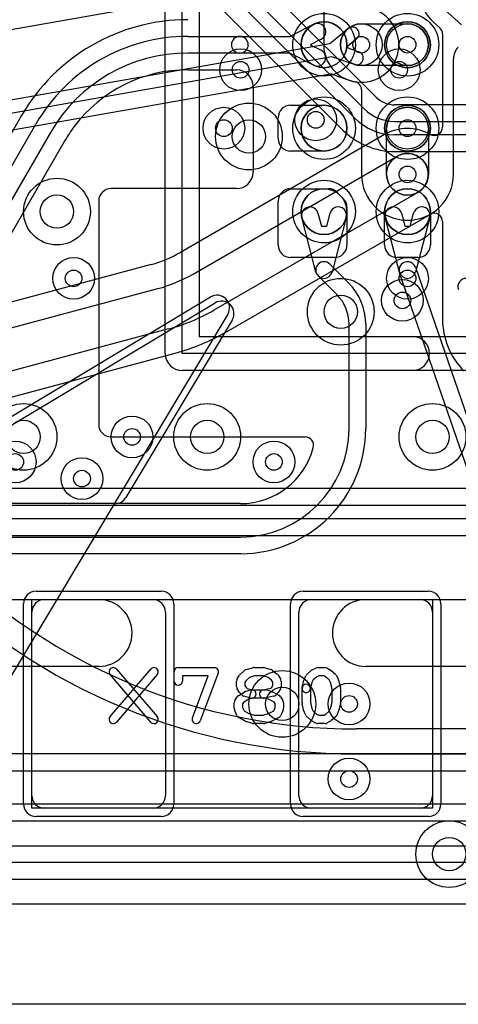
# Model space of a CAD drawing. Extents: x -0.9 to 20.9, y 0 to 20.
# Tile 14 of 39: x 7.4 to 10.1, y 0 to 5.9. Entities that reach past the tile are written whole.
import ezdxf

# ---------------------------------------------------------------- set-up
doc = ezdxf.new("R2010")
doc.units = 0
for name, color, linetype in [('1-2-via', 1, 'CONTINUOUS'), ('2-3-via', 1, 'CONTINUOUS'), ('3-4-bvh', 1, 'CONTINUOUS'), ('4-5-via', 1, 'CONTINUOUS'), ('5-6-via', 1, 'CONTINUOUS'), ('L1', 3, 'CONTINUOUS'), ('L2', 3, 'CONTINUOUS'), ('L3', 3, 'CONTINUOUS'), ('L4', 3, 'CONTINUOUS'), ('L5', 7, 'CONTINUOUS'), ('L6', 7, 'CONTINUOUS'), ('MetalMask-A', 176, 'CONTINUOUS'), ('Outline', 7, 'CONTINUOUS'), ('PartsArea-A', 111, 'CONTINUOUS'), ('PartsSilk-A', 221, 'CONTINUOUS'), ('Resist-A', 2, 'CONTINUOUS'), ('Silk-A', 140, 'CONTINUOUS')]:
    doc.layers.add(name, color=color, linetype=linetype)

msp = doc.modelspace()

# ---------------------------------------------------------------- linework, layer by layer
at = {"layer": '1-2-via'}
for centre in [(9.75, 5.75), (8.65, 5.25), (9.75, 5.25), (7.75, 4.35), (7.4, 3.25), (8.95, 3.25)]:
    msp.add_circle(centre, 0.05, dxfattribs=at)
at = {"layer": '2-3-via'}
for centre in [(9.47325, 5.75), (9.2, 5.3), (9.75, 4.97325), (9.75, 4.35), (7.8, 3.15)]:
    msp.add_circle(centre, 0.05, dxfattribs=at)
at = {"layer": '3-4-bvh'}
for centre in [(8.8, 5.2), (7.65, 4.75), (9.35, 4.15), (7.45, 3.4), (8.55, 3.4), (9.9, 3.4), (9, 1.8), (10, 0.9)]:
    msp.add_circle(centre, 0.1, dxfattribs=at)
at = {"layer": '4-5-via'}
for centre in [(8.75, 5.6), (9.7, 5.6), (9.71919, 4.21824), (8.1, 3.4), (9.4, 1.8)]:
    msp.add_circle(centre, 0.05, dxfattribs=at)
at = {"layer": '5-6-via'}
msp.add_circle((9.4, 1.35), 0.05, dxfattribs=at)
at = {"layer": 'L1'}
for p, q in [((9.0455, 5.8), (9.18749, 5.87247)), ((8.43357, 5.8), (8.74554, 5.8)), ((8.74554, 5.8), (9.0455, 5.8)), ((9.23295, 5.78341), (9.16749, 5.75)), ((9.16749, 5.75), (9.23295, 5.71659)), ((8.74554, 5.7), (8.43357, 5.7)), ((9.0455, 5.7), (8.74554, 5.7)), ((9.18749, 5.62753), (9.0455, 5.7)), ((8.43357, 5.59996), (8.72496, 5.59996)), ((8.82496, 5.49996), (8.82496, 4.98754)), ((9.05, 5.3875), (9.25, 5.3875)), ((7.43761, 5.32502), (7.19325, 4.90177)), ((8.975, 5.1875), (8.975, 5.3125)), ((7.0335, 4.425), (7.52425, 5.275)), ((7.61085, 5.225), (7.1201, 4.375)), ((7.20696, 4.32537), (7.69749, 5.17499)), ((9.25, 5.1125), (9.05, 5.1125)), ((8.72496, 4.88754), (7.975, 4.88754)), ((9.05, 4.8875), (9.27593, 4.8875)), ((9.32897, 4.86553), (9.36553, 4.82897)), ((7.89996, 4.8125), (7.89996, 3.475)), ((8.975, 4.55), (8.975, 4.8125)), ((9.21369, 4.74062), (9.23385, 4.66254)), ((9.26615, 4.66254), (9.28631, 4.74062)), ((9.3875, 4.77593), (9.3875, 4.55)), ((9.6125, 4.55), (9.6125, 4.75)), ((9.71369, 4.74062), (9.73385, 4.66254)), ((9.76615, 4.66254), (9.78631, 4.74062)), ((9.8875, 4.75), (9.8875, 4.55)), ((9.20159, 4.3875), (9.11687, 4.71562)), ((9.23385, 4.66254), (9.26615, 4.66254)), ((9.38313, 4.71562), (9.29841, 4.3875)), ((9.70159, 4.3875), (9.61687, 4.71562)), ((9.73385, 4.66254), (9.76615, 4.66254)), ((9.88313, 4.71562), (9.79841, 4.3875)), ((9.3125, 4.475), (9.05, 4.475)), ((9.28536, 4.43536), (9.39749, 4.32323)), ((9.8125, 4.475), (9.6875, 4.475)), ((10.33621, 2.54662), (9.70273, 4.3837)), ((9.79727, 4.4163), (10.43075, 2.57921)), ((9.32678, 4.25252), (9.21464, 4.36464)), ((9.4, 3.45), (9.4, 4.07574)), ((9.5, 4.07574), (9.5, 3.45)), ((7.975, 3.39996), (9.13729, 3.39996)), ((7.72503, 3), (7.22617, 3)), ((8.75, 3.00004), (7.72748, 3.00004)), ((7.23248, 2.8), (8.75, 2.8)), ((8.75, 2.7), (7.23248, 2.7)), ((6.9, 2.425), (7.9, 2.425)), ((7.575, 2.425), (8.225, 2.425)), ((9.175, 2.425), (9.825, 2.425)), ((9.5, 2.425), (10.5, 2.425)), ((7.5, 1.25), (7.5, 2.35)), ((8.3, 2.35), (8.3, 1.25)), ((9.1, 1.25), (9.1, 2.35)), ((9.9, 2.35), (9.9, 1.25)), ((7.9, 2.025), (6.9, 2.025)), ((10.5, 2.025), (9.5, 2.025)), ((8.225, 1.175), (7.575, 1.175)), ((9.825, 1.175), (9.175, 1.175)), ((5.81854, 0.95), (10.85178, 0.95)), ((10.85178, 0.85), (5.81854, 0.85)), ((5.81854, 0.74996), (10.85178, 0.74996)), ((14.70745, 0.60004), (5.29255, 0.60004))]:
    msp.add_line(p, q, dxfattribs=at)
for centre, radius in [((9.25, 5.75), 0.1375), ((9.75, 5.75), 0.1375), ((9.75, 5.75), 0.125), ((8.65, 5.25), 0.125), ((9.25, 5.25), 0.1375), ((9.75, 5.25), 0.1375), ((9.75, 5.25), 0.125), ((9.25, 4.75), 0.1375), ((9.75, 4.75), 0.1375), ((7.75, 4.35), 0.125), ((7.4, 3.25), 0.125), ((8.95, 3.25), 0.125)]:
    msp.add_circle(centre, radius, dxfattribs=at)
for centre, radius, start, end in [((8.43358, 4.74999), 1.15005, 90.000498, 149.999722), ((9.21022, 5.82794), 0.05, -62.958306, 117.038819), ((8.43358, 4.75), 1.05, 90.000546, 150.000132), ((8.74554, 5.75), 0.05, 90, -90), ((8.74554, 5.75), 0.05, -90, 90), ((8.43358, 4.75), 0.95, 90.000603, 150.000177), ((9.21022, 5.67206), 0.05, -117.041694, 62.961181), ((8.43359, 4.74998), 0.84998, 90.001348, 143.128889), ((8.72496, 5.49996), 0.1, 0, 90), ((9.05, 5.3125), 0.075, 90, 180), ((9.25, 5.25), 0.1375, -90, 90), ((8.43352, 4.7499), 0.84997, 143.121744, 149.945756), ((7.74108, 5.15055), 0.04997, 149.940818, 150.721564), ((9.05, 5.1875), 0.075, 180, -90), ((8.72496, 4.98754), 0.1, -90, 0), ((7.975, 4.8125), 0.07504, 90, 180), ((9.05, 4.8125), 0.075, 90, 180), ((9.27593, 4.8125), 0.075, 44.994598, 90), ((9.75, 4.75), 0.1375, 0, 180), ((9.3125, 4.77594), 0.075, -0.007639, 45), ((9.16528, 4.72812), 0.05, 14.478169, -165.522524), ((9.33472, 4.72812), 0.05, -14.478169, 165.522524), ((9.66528, 4.72812), 0.05, 14.478169, -165.522524), ((9.83472, 4.72812), 0.05, -14.478169, 165.522524), ((9.05, 4.55), 0.075, 180, -90), ((9.3125, 4.55), 0.075, -90, 0), ((9.6875, 4.55), 0.075, 180, -90), ((9.8125, 4.55), 0.075, -90, 0), ((9.25, 4.4), 0.05, 45, -135), ((9.75, 4.4), 0.05, 19.025606, -160.974394), ((9.25, 4.4), 0.05, -165.521831, -14.478169), ((9.75, 4.4), 0.05, -165.521831, -14.478169), ((9.15, 4.07574), 0.35, 0, 45), ((10.10181, 4.30003), 0.04997, 90, -160.97402), ((9.15, 4.07574), 0.25, 0, 45), ((7.975, 3.475), 0.07504, 180, -90), ((8.75, 3.45), 0.65, -90, 0), ((8.75, 3.45), 0.75, -90, 0), ((9.13729, 3.34999), 0.04997, -14.475667, 90), ((8.75, 3.45), 0.44996, -90, -14.478805), ((7.72503, 3.07497), 0.07497, -90, -88.127257), ((7.575, 2.35), 0.075, 90, 180), ((7.9, 2.225), 0.2, -90, 90), ((8.225, 2.35), 0.075, 0, 90), ((9.175, 2.35), 0.075, 90, 180), ((9.5, 2.225), 0.2, 90, -90), ((9.825, 2.35), 0.075, 0, 90), ((7.575, 1.25), 0.075, 180, -90), ((8.225, 1.25), 0.075, -90, 0), ((9.175, 1.25), 0.075, 180, -90), ((9.825, 1.25), 0.075, -90, 0)]:
    msp.add_arc(centre, radius, start, end, dxfattribs=at)
at = {"layer": 'L2'}
for p, q in [((9.24821, 6.25), (9.24821, 5.75)), ((9.47325, 5.875), (9.75, 5.875)), ((10.02504, 4.97325), (10.02504, 5.66536)), ((9.75, 5.625), (9.47325, 5.625)), ((9.47496, 5.47926), (9.47496, 4.97325)), ((9.625, 4.97325), (9.625, 5.25)), ((9.875, 5.25), (9.875, 4.97325)), ((14.70745, 0.60004), (5.29255, 0.60004))]:
    msp.add_line(p, q, dxfattribs=at)
for centre in [(9.47325, 5.75), (9.75, 5.75), (8.65, 5.25), (9.2, 5.3), (9.75, 5.25), (9.75, 4.97325), (7.75, 4.35), (9.75, 4.35), (7.4, 3.25), (8.95, 3.25), (7.8, 3.15)]:
    msp.add_circle(centre, 0.125, dxfattribs=at)
for centre, radius, start, end in [((9.47325, 5.75), 0.125, 90, -90), ((9.75, 5.75), 0.125, -90, 90), ((9.47325, 5.75), 0.22504, 180, -100.106501), ((10.12504, 5.66536), 0.1, 135, 180), ((9.42499, 5.47926), 0.04997, 0, 79.891052), ((9.75, 5.25), 0.125, 0, 180), ((9.75, 4.97325), 0.27504, 180, 0), ((9.75, 4.97325), 0.125, 180, 0)]:
    msp.add_arc(centre, radius, start, end, dxfattribs=at)
at = {"layer": 'L3'}
for p, q in [((8.31844, 6.00576), (7.32902, 5.8313)), ((10.07343, 5.8701), (9.97128, 5.96087)), ((9.28376, 5.7572), (9.39447, 5.84705)), ((9.90605, 5.88499), (9.94318, 5.852)), ((9.44489, 5.78493), (9.38987, 5.74028)), ((9.95996, 5.81464), (9.95996, 5.25615)), ((6.91422, 5.33939), (9.28376, 5.7572)), ((9.38987, 5.74028), (9.39158, 5.73061)), ((9.39158, 5.73061), (9.45854, 5.70747)), ((9.29764, 5.67842), (6.92812, 5.26061)), ((9.43242, 5.63185), (9.29764, 5.67842)), ((6.97813, 5.16785), (9.27673, 5.57315)), ((9.30173, 5.57117), (9.39975, 5.5373)), ((9.61247, 5.21144), (8.39018, 4.50576)), ((8.4652, 4.37582), (9.6875, 5.0815)), ((9.8125, 4.865), (8.5902, 4.15931)), ((8.66522, 4.02937), (9.88501, 4.73361)), ((9.95996, 4.69033), (9.95996, 4.10594)), ((8.21533, 4.43333), (6.34687, 3.9327)), ((6.3857, 3.78778), (8.25416, 4.2884)), ((8.31886, 4.04692), (6.4504, 3.54629)), ((6.48923, 3.40137), (8.35769, 3.90199)), ((14.70745, 0.60004), (5.29255, 0.60004))]:
    msp.add_line(p, q, dxfattribs=at)
for centre, radius in [((9.47325, 5.75), 0.125), ((8.8, 5.2), 0.2), ((9.2, 5.3), 0.125), ((9.75, 4.97325), 0.125), ((7.65, 4.75), 0.2), ((9.75, 4.35), 0.125), ((9.35, 4.15), 0.2), ((7.45, 3.4), 0.2), ((8.55, 3.4), 0.2), ((9.9, 3.4), 0.2), ((7.8, 3.15), 0.125), ((9, 1.8), 0.2), ((10, 0.9), 0.2)]:
    msp.add_circle(centre, radius, dxfattribs=at)
for centre, radius, start, end in [((10.0543, 6.0543), 0.22504, -14.727235, -132.006515), ((9.47325, 5.75), 0.22504, -108.603221, 65.37441), ((9.41968, 5.81599), 0.04, -50.935321, 129.061151), ((9.87164, 5.84875), 0.04997, 49.846465, 50.090196), ((9.87174, 5.84866), 0.04997, 46.637966, 50.000645), ((9.90999, 5.81464), 0.04997, 0, 48.382647), ((9.44548, 5.66966), 0.04, -109.055489, 70.938368), ((9.28541, 5.52394), 0.04997, 70.937763, 100.00333), ((9.38343, 5.49007), 0.04997, 70.426394, 70.937763), ((9.44548, 5.66966), 0.14004, -108.877428, -108.394839), ((9.38552, 5.48936), 0.04997, 71.398262, 71.604933), ((9.90999, 5.25615), 0.04997, -119.488908, 0), ((9.74999, 4.97324), 0.27505, 60.509366, 119.999128), ((9.75, 4.97325), 0.125, -59.999272, 119.999816), ((9.90999, 4.69033), 0.04997, 0, 119.992335), ((8.02769, 5.13358), 0.72495, -74.999345, -60.029551), ((8.3652, 4.54904), 0.04997, -60.454234, -60.007665), ((8.0277, 5.13359), 0.875, -75.000505, -59.999927), ((8.0277, 5.13359), 1.125, -75.000607, -60.000132), ((10.40001, 4.10594), 0.44005, 180, -135.000921), ((8.0277, 5.13359), 1.27504, -75.000704, -60.000067)]:
    msp.add_arc(centre, radius, start, end, dxfattribs=at)
at = {"layer": 'L4'}
for p, q in [((9.56115, 5.4369), (7.93919, 7.05885)), ((7.74115, 6.86081), (9.3631, 5.23884)), ((8.65833, 6.19822), (9.49041, 5.36615)), ((9.43384, 5.30958), (8.60177, 6.14166)), ((12.17574, 5.39004), (9.67426, 5.39004)), ((9.67426, 5.29), (12.17573, 5.29)), ((12.17573, 5.21), (9.67426, 5.21)), ((9.67426, 5.10996), (12.17574, 5.10996)), ((13.22556, 3.09004), (5.1, 3.09004)), ((5.1, 2.99), (13.25, 2.99)), ((13.25, 2.91), (5.1, 2.91)), ((5.25737, 2.80996), (13.14412, 2.80996)), ((12.88579, 1.50004), (5.46421, 1.50004)), ((5.46421, 1.4), (12.88579, 1.4)), ((12.88579, 1.2), (5.46421, 1.2)), ((5.46421, 1.09996), (12.88579, 1.09996)), ((14.70745, 0.60004), (5.29255, 0.60004))]:
    msp.add_line(p, q, dxfattribs=at)
for centre, radius in [((8.75, 5.6), 0.125), ((9.7, 5.6), 0.125), ((8.8, 5.2), 0.2), ((7.65, 4.75), 0.2), ((9.35, 4.15), 0.2), ((9.71919, 4.21824), 0.125), ((7.45, 3.4), 0.2), ((8.55, 3.4), 0.2), ((9.9, 3.4), 0.2), ((8.1, 3.4), 0.125), ((9, 1.8), 0.2), ((9.4, 1.8), 0.125), ((10, 0.9), 0.2)]:
    msp.add_circle(centre, radius, dxfattribs=at)
for centre, radius, start, end in [((9.59648, 5.47223), 0.04997, -135, -133.80803), ((9.67427, 5.55), 0.15996, -134.632741, -90.003582), ((9.67426, 5.55), 0.26, -135, -90), ((9.67426, 5.55), 0.34, -135, -90), ((9.67426, 5.55001), 0.44005, -134.999079, -90)]:
    msp.add_arc(centre, radius, start, end, dxfattribs=at)
at = {"layer": 'L5'}
msp.add_line((14.70745, 0.60004), (5.29255, 0.60004), dxfattribs=at)
for centre in [(8.75, 5.6), (9.7, 5.6), (9.71919, 4.21824), (8.1, 3.4), (9.4, 1.8), (9.4, 1.35)]:
    msp.add_circle(centre, 0.125, dxfattribs=at)
at = {"layer": 'L6'}
for p, q in [((14.34994, 1.65), (9.44264, 1.65)), ((9.44264, 1.49996), (14.34994, 1.49996)), ((14.70745, 0.60004), (5.29255, 0.60004))]:
    msp.add_line(p, q, dxfattribs=at)
msp.add_circle((9.4, 1.35), 0.125, dxfattribs=at)
for centre, radius, start, end in [((9.44264, 5.15), 3.5, -135, -90), ((9.44266, 5.15), 3.65004, -135.000222, -90.000314)]:
    msp.add_arc(centre, radius, start, end, dxfattribs=at)
at = {"layer": 'MetalMask-A'}
for p, q in [((7.575, 2.425), (8.225, 2.425)), ((9.175, 2.425), (9.825, 2.425)), ((7.5, 1.25), (7.5, 2.35)), ((8.3, 2.35), (8.3, 1.25)), ((9.1, 1.25), (9.1, 2.35)), ((9.9, 2.35), (9.9, 1.25)), ((8.225, 1.175), (7.575, 1.175)), ((9.825, 1.175), (9.175, 1.175))]:
    msp.add_line(p, q, dxfattribs=at)
for centre, radius, start, end in [((9.25, 5.75), 0.1375, 0, 180), ((9.75, 5.75), 0.1375, 0, 180), ((9.25, 5.75), 0.1375, 180, 0), ((9.75, 5.75), 0.1375, 180, 0), ((9.25, 5.25), 0.1375, 0, 180), ((9.75, 5.25), 0.1375, 0, 180), ((9.25, 5.25), 0.1375, 180, 0), ((9.75, 5.25), 0.1375, 180, 0), ((9.25, 4.75), 0.1375, 0, 180), ((9.75, 4.75), 0.1375, 0, 180), ((9.25, 4.75), 0.1375, 180, 0), ((9.75, 4.75), 0.1375, 180, 0), ((7.575, 2.35), 0.075, 90, 180), ((8.225, 2.35), 0.075, 0, 90), ((9.175, 2.35), 0.075, 90, 180), ((9.825, 2.35), 0.075, 0, 90), ((7.575, 1.25), 0.075, 180, -90), ((8.225, 1.25), 0.075, -90, 0), ((9.175, 1.25), 0.075, 180, -90), ((9.825, 1.25), 0.075, -90, 0)]:
    msp.add_arc(centre, radius, start, end, dxfattribs=at)
at = {"layer": 'Outline'}
msp.add_line((15.125, 0), (4.875, 0), dxfattribs=at)
at = {"layer": 'PartsArea-A'}
for p, q in [((8.4, 3.9), (8.4, 9.1)), ((13.6, 3.9), (8.4, 3.9)), ((7.5, 1.175), (7.5, 2.425)), ((7.5, 2.425), (9.9, 2.425)), ((9.9, 2.425), (9.9, 1.175)), ((9.9, 1.175), (7.5, 1.175))]:
    msp.add_line(p, q, dxfattribs=at)
at = {"layer": 'PartsSilk-A'}
for p, q in [((8.2984, 3.9), (8.2984, 8.03401)), ((8.5016, 8.03401), (8.5016, 4.0016)), ((6.25917, 2.85191), (8.57043, 4.23867)), ((8.67333, 4.13577), (7.3069, 1.85839)), ((8.5016, 4.0016), (12.53401, 4.0016)), ((12.53401, 3.7984), (8.4, 3.7984)), ((7.96852, 1.72368), (8.21296, 2.00886)), ((8.00648, 2.00886), (8.25092, 1.72368)), ((8.37639, 2.01759), (8.59306, 2.01759)), ((8.78341, 2.00552), (8.8223, 2.01663)), ((8.82917, 2.01759), (8.8875, 2.01759)), ((8.89437, 2.01663), (8.93326, 2.00552)), ((9.1791, 2.00384), (9.20132, 2.01495)), ((9.2125, 2.01759), (9.25694, 2.01759)), ((9.26934, 2.0143), (9.28879, 2.00319)), ((8.21296, 1.69114), (7.96852, 1.97632)), ((8.25092, 1.97632), (8.00648, 1.69114)), ((8.35139, 1.93704), (8.35139, 1.99259)), ((8.55682, 1.96759), (8.40139, 1.96759)), ((8.40139, 1.96759), (8.40139, 1.93704)), ((8.46135, 1.71629), (8.55682, 1.96759)), ((8.61643, 1.98371), (8.50809, 1.69853)), ((8.73019, 1.95029), (8.74408, 1.97251)), ((8.74867, 1.97795), (8.77367, 2.00017)), ((8.80263, 1.95901), (8.78457, 1.94296)), ((8.83267, 1.96759), (8.80263, 1.95901)), ((8.884, 1.96759), (8.83267, 1.96759)), ((8.9147, 1.95882), (8.884, 1.96759)), ((8.93523, 1.9424), (8.9147, 1.95882)), ((8.94201, 2.001), (8.96979, 1.97878)), ((8.97537, 1.97251), (8.98926, 1.95029)), ((9.13181, 1.94822), (9.14292, 1.97044)), ((9.14867, 1.97795), (9.17367, 2.00017)), ((9.20442, 1.9606), (9.18549, 1.94377)), ((9.2184, 1.96759), (9.20442, 1.9606)), ((9.2503, 1.96759), (9.2184, 1.96759)), ((9.26173, 1.96106), (9.2503, 1.96759)), ((9.28118, 1.94377), (9.26173, 1.96106)), ((9.293, 2.00017), (9.318, 1.97795)), ((9.32375, 1.97044), (9.33486, 1.94822)), ((8.72639, 1.9037), (8.72639, 1.93704)), ((8.74408, 1.86823), (8.73019, 1.89045)), ((8.78457, 1.94296), (8.77639, 1.92987)), ((8.77639, 1.92987), (8.77639, 1.91087)), ((8.77639, 1.91087), (8.78497, 1.89715)), ((8.78497, 1.89715), (8.78932, 1.8928)), ((8.78932, 1.8928), (8.82134, 1.88426)), ((8.8826, 1.88377), (8.93074, 1.8934)), ((8.93074, 1.8934), (8.93448, 1.89715)), ((8.93448, 1.89715), (8.94306, 1.91087)), ((8.94306, 1.92987), (8.93523, 1.9424)), ((8.94306, 1.91087), (8.94306, 1.92987)), ((8.98926, 1.89045), (8.97537, 1.86823)), ((8.99306, 1.93704), (8.99306, 1.9037)), ((9.11806, 1.80741), (9.11806, 1.89259)), ((9.11881, 1.89865), (9.12992, 1.9431)), ((9.17776, 1.92831), (9.16731, 1.88653)), ((9.16806, 1.89259), (9.16806, 1.81049)), ((9.18549, 1.94377), (9.17776, 1.92831)), ((9.28891, 1.92831), (9.28118, 1.94377)), ((9.29861, 1.88951), (9.28891, 1.92831)), ((9.29861, 1.81049), (9.29861, 1.88951)), ((9.33675, 1.9431), (9.34786, 1.89865)), ((9.34861, 1.89259), (9.34861, 1.80741)), ((8.7163, 1.82066), (8.73019, 1.84288)), ((8.73899, 1.85134), (8.77788, 1.87356)), ((8.75871, 1.85269), (8.7476, 1.8638)), ((8.81162, 1.8351), (8.76995, 1.84621)), ((8.78384, 1.87601), (8.81162, 1.88342)), ((8.8245, 1.8351), (8.79986, 1.82853)), ((8.89533, 1.83426), (8.81806, 1.83426)), ((8.82134, 1.88426), (8.89861, 1.88426)), ((8.94796, 1.84586), (8.8924, 1.83475)), ((8.91717, 1.82844), (8.89533, 1.83426)), ((8.90505, 1.88342), (8.93283, 1.87601)), ((8.93815, 1.87391), (8.97982, 1.85169)), ((8.97185, 1.8638), (8.96074, 1.85269)), ((8.98926, 1.84287), (9.00314, 1.82065)), ((8.7125, 1.77407), (8.7125, 1.80741)), ((8.76925, 1.81104), (8.7625, 1.80024)), ((8.7625, 1.80024), (8.7625, 1.77907)), ((8.7625, 1.77907), (8.77119, 1.75822)), ((8.79986, 1.82853), (8.76925, 1.81104)), ((8.9504, 1.81072), (8.91717, 1.82844)), ((8.94842, 1.7586), (8.95694, 1.77907)), ((8.95694, 1.80024), (8.9504, 1.81072)), ((8.95694, 1.77907), (8.95694, 1.80024)), ((9.00694, 1.80741), (9.00694, 1.77407)), ((9.12992, 1.7569), (9.11881, 1.80135)), ((9.16806, 1.81049), (9.17776, 1.77169)), ((9.17776, 1.77169), (9.18549, 1.75623)), ((9.28118, 1.75623), (9.28891, 1.77169)), ((9.28891, 1.77169), (9.29861, 1.81049)), ((9.34786, 1.80135), (9.33675, 1.7569)), ((8.72831, 1.73112), (8.71442, 1.76445)), ((8.77788, 1.69681), (8.73899, 1.71903)), ((8.77119, 1.75822), (8.80006, 1.74173)), ((8.80006, 1.74173), (8.83267, 1.73241)), ((8.83267, 1.73241), (8.884, 1.73241)), ((8.884, 1.73241), (8.91697, 1.74183)), ((8.91697, 1.74183), (8.94842, 1.7586)), ((8.97982, 1.71868), (8.93815, 1.69646)), ((9.00502, 1.76446), (8.99114, 1.73113)), ((9.14292, 1.72956), (9.13181, 1.75178)), ((9.17367, 1.69983), (9.14867, 1.72205)), ((9.18549, 1.75623), (9.20442, 1.7394)), ((9.20442, 1.7394), (9.2184, 1.73241)), ((9.2184, 1.73241), (9.2503, 1.73241)), ((9.2503, 1.73241), (9.26173, 1.73894)), ((9.26173, 1.73894), (9.28118, 1.75623)), ((9.318, 1.72205), (9.293, 1.69983)), ((9.33486, 1.75178), (9.32375, 1.72956)), ((8.8223, 1.68337), (8.78341, 1.69448)), ((8.8875, 1.68241), (8.82917, 1.68241)), ((8.93326, 1.69448), (8.89437, 1.68337)), ((9.20132, 1.68505), (9.1791, 1.69616)), ((9.25694, 1.68241), (9.2125, 1.68241)), ((9.28879, 1.69681), (9.26934, 1.6857))]:
    msp.add_line(p, q, dxfattribs=at)
for centre, radius, start, end in [((8.60902, 4.17436), 0.075, -30.966377, 120.966377), ((8.4, 3.9), 0.1016, 180, -90), ((7.9875, 1.99259), 0.025, 40.603781, -139.398705), ((8.23194, 1.99259), 0.025, -40.603781, 139.398705), ((8.37639, 1.99259), 0.025, 90, 180), ((8.59306, 1.99259), 0.025, -20.805506, 90), ((8.82917, 1.99259), 0.025, 90, 105.948544), ((8.8875, 1.99259), 0.025, 74.051456, 90), ((9.2125, 1.99259), 0.025, 90, 116.565051), ((9.25694, 1.99259), 0.025, 60.266489, 90), ((8.75139, 1.93704), 0.025, 147.994617, 180), ((8.76528, 1.95926), 0.025, 131.627831, 147.994617), ((8.79028, 1.98148), 0.025, 105.948544, 131.62783), ((8.92639, 1.98148), 0.025, 51.333033, 74.051456), ((8.95417, 1.95926), 0.025, 32.005383, 51.333033), ((8.96806, 1.93704), 0.025, 0, 32.005383), ((9.15417, 1.93704), 0.025, 153.434949, 165.969316), ((9.16528, 1.95926), 0.025, 131.627831, 153.434949), ((9.19028, 1.98148), 0.025, 116.565051, 131.62783), ((9.27639, 1.98148), 0.025, 48.372169, 60.266489), ((9.30139, 1.95926), 0.025, 26.565051, 48.37217), ((9.3125, 1.93704), 0.025, 14.030684, 26.565051), ((8.37639, 1.93704), 0.025, 180, 0), ((8.75139, 1.9037), 0.025, 180, -147.994617), ((8.96806, 1.9037), 0.025, -32.005383, 0), ((9.14306, 1.89259), 0.025, 0, 180), ((9.14306, 1.89259), 0.025, 165.969316, -14.03321), ((9.32361, 1.89259), 0.025, 0, 14.030684), ((8.75139, 1.82963), 0.025, 119.733511, 147.989981), ((8.76528, 1.88148), 0.025, -147.994617, -135), ((8.77639, 1.87037), 0.025, -135, -104.925513), ((8.79028, 1.85185), 0.025, 104.925513, 119.741708), ((8.81806, 1.85926), 0.025, -75.074487, 104.935268), ((8.81806, 1.85926), 0.025, -104.925513, -90), ((8.8875, 1.85926), 0.025, 101.305437, -78.692051), ((8.89861, 1.85926), 0.025, 75.074487, 90), ((8.92639, 1.85185), 0.025, 61.938299, 75.064732), ((8.94306, 1.87037), 0.025, -78.694563, -45), ((8.95417, 1.88148), 0.025, -45, -32.005383), ((8.96806, 1.82963), 0.025, 31.985944, 61.931795), ((8.7375, 1.80741), 0.025, 147.994617, 180), ((8.7375, 1.77407), 0.025, 180, -157.376473), ((8.98194, 1.80741), 0.025, 0, 31.991474), ((8.98194, 1.77407), 0.025, -22.605762, 0), ((9.14306, 1.80741), 0.025, 180, -165.969316), ((9.32361, 1.80741), 0.025, -14.030684, 0), ((7.9875, 1.70741), 0.025, 139.396219, -40.601295), ((8.23194, 1.70741), 0.025, -139.396219, 40.601295), ((8.48472, 1.70741), 0.025, 159.194494, -20.801805), ((8.75139, 1.74074), 0.025, -157.373085, -119.741708), ((8.96806, 1.74074), 0.025, -61.938299, -22.608878), ((9.15417, 1.76296), 0.025, -165.969316, -153.434949), ((9.16528, 1.74074), 0.025, -153.434949, -131.62783), ((9.30139, 1.74074), 0.025, -48.372169, -26.565051), ((9.3125, 1.76296), 0.025, -26.565051, -14.030684), ((8.79028, 1.71852), 0.025, -119.733511, -105.94345), ((8.82917, 1.70741), 0.025, -105.948544, -90), ((8.8875, 1.70741), 0.025, -90, -74.05655), ((8.92639, 1.71852), 0.025, -74.051456, -61.931795), ((9.19028, 1.71852), 0.025, -131.627831, -116.565051), ((9.2125, 1.70741), 0.025, -116.565051, -90), ((9.25694, 1.70741), 0.025, -90, -60.266489), ((9.27639, 1.71852), 0.025, -60.266489, -48.37217)]:
    msp.add_arc(centre, radius, start, end, dxfattribs=at)
at = {"layer": 'Resist-A'}
for p, q in [((7.525, 2.475), (8.275, 2.475)), ((9.125, 2.475), (9.875, 2.475)), ((7.45, 1.2), (7.45, 2.4)), ((8.35, 2.4), (8.35, 1.2)), ((9.05, 1.2), (9.05, 2.4)), ((9.95, 2.4), (9.95, 1.2)), ((8.275, 1.125), (7.525, 1.125)), ((9.875, 1.125), (9.125, 1.125))]:
    msp.add_line(p, q, dxfattribs=at)
for centre in [(9.25, 5.75), (9.75, 5.75), (9.25, 5.25), (9.75, 5.25), (9.25, 4.75), (9.75, 4.75)]:
    msp.add_circle(centre, 0.1875, dxfattribs=at)
for centre, start, end in [((7.525, 2.4), 90, 180), ((8.275, 2.4), 0, 90), ((9.125, 2.4), 90, 180), ((9.875, 2.4), 0, 90), ((7.525, 1.2), 180, -90), ((8.275, 1.2), -90, 0), ((9.125, 1.2), 180, -90), ((9.875, 1.2), -90, 0)]:
    msp.add_arc(centre, 0.075, start, end, dxfattribs=at)
at = {"layer": 'Silk-A'}
for p, q in [((8.2984, 3.9), (8.2984, 8.03401)), ((8.5016, 8.03401), (8.5016, 4.0016)), ((6.82444, 3.13931), (8.5971, 4.2029)), ((8.7, 4.1), (8.06185, 3.03641)), ((8.5016, 4.0016), (9.78008, 4.0016)), ((9.78008, 3.7984), (8.4, 3.7984)), ((7.99754, 3), (6.86303, 3))]:
    msp.add_line(p, q, dxfattribs=at)
for centre, radius, start, end in [((8.63569, 4.13859), 0.075, -30.966377, 120.966377), ((9.78008, 3.9), 0.1016, -90, 90), ((8.4, 3.9), 0.1016, 180, -90), ((7.99754, 3.075), 0.075, -90, -30.966377)]:
    msp.add_arc(centre, radius, start, end, dxfattribs=at)

doc.saveas('drawing.dxf')
